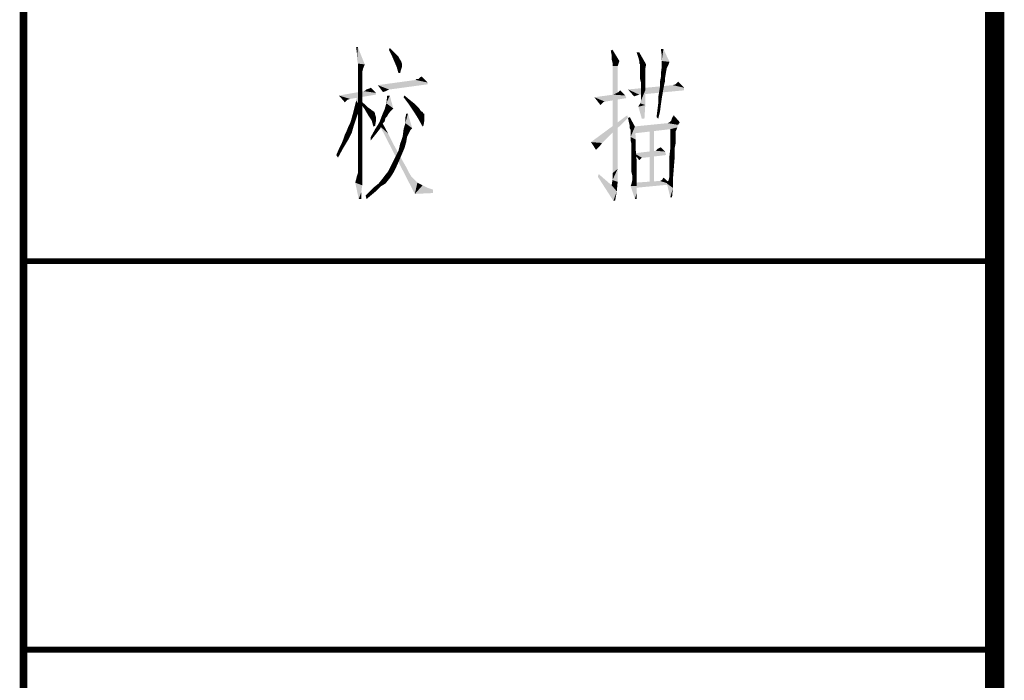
# Model space of a CAD drawing. Header units: millimetres. Extents: x 0 to 840, y 0 to 594.
# Tile 3 of 33: x 0 to 50, y 110 to 144. Entities that reach past the tile are written whole.
import ezdxf

# ---------------------------------------------------------------- set-up
doc = ezdxf.new("R2010")
doc.units = ezdxf.units.MM
doc.header["$LTSCALE"] = 46.2
doc.layers.get('0').update_dxf_attribs({"linetype": 'CONTINUOUS'})
doc.layers.add('GDU1040-22_DXF_FORMAT', color=7, linetype='CONTINUOUS')

# ---------------------------------------------------------------- blocks, each defined once
blk = doc.blocks.new('*T26')
at = {"color": 1, "linetype": 'Continuous'}
for p, q in [((0, 0), (50, 0)), ((0, 0), (0, -34)), ((50, 0), (50, -34)), ((0, -14), (50, -14)), ((0, -34), (50, -34))]:
    blk.add_line(p, q, dxfattribs=at)
blk = doc.blocks.new('*T27')
at = {"color": 1, "linetype": 'Continuous'}
for p, q in [((0, 0), (50, 0)), ((0, 0), (0, -34)), ((50, 0), (50, -34)), ((0, -14), (50, -14)), ((0, -34), (50, -34))]:
    blk.add_line(p, q, dxfattribs=at)

msp = doc.modelspace()

# ---------------------------------------------------------------- linework, layer by layer
at = {"color": 1, "linetype": 'Continuous'}
for points in [[(17.214, 143.022), (17.169, 142.667), (17.125, 143.022)], [(17.169, 142.4), (17.169, 142.667), (17.214, 143.022)], [(17.214, 142.178), (17.169, 142.4), (17.214, 143.022)], [(17.214, 142.178), (17.214, 143.022), (17.569, 142.133)], [(18.814, 142.889), (18.858, 142.978), (19.036, 142.8)], [(19.036, 142.8), (18.947, 142.622), (18.814, 142.889)], [(19.036, 142.8), (19.169, 142.667), (18.947, 142.622)], [(18.947, 142.622), (19.169, 142.667), (19.303, 142.533)], [(19.303, 142.533), (19.08, 142.311), (18.947, 142.622)], [(19.303, 142.533), (19.347, 142.444), (19.08, 142.311)], [(30.28, 142.622), (30.236, 142.844), (30.325, 142.889)], [(30.28, 142.4), (30.28, 142.622), (30.325, 142.889)], [(30.28, 142.4), (30.325, 142.889), (30.68, 142.311)], [(31.703, 142.756), (31.658, 142.489), (31.569, 142.756)], [(31.703, 142.311), (31.658, 142.489), (31.703, 142.756)], [(31.747, 142.133), (31.703, 142.311), (31.703, 142.756)], [(31.747, 142.133), (31.703, 142.756), (32.058, 142.133)], [(32.947, 142.933), (32.858, 142.622), (32.814, 142.933)], [(32.858, 142.311), (32.858, 142.622), (32.947, 142.933)], [(32.858, 142.311), (32.947, 142.933), (33.258, 142.267)], [(17.569, 142.133), (17.214, 142), (17.214, 142.178)], [(17.214, 141.911), (17.214, 142), (17.569, 142.133)], [(17.214, 141.911), (17.569, 142.133), (17.48, 141.911)], [(19.08, 142.311), (19.347, 142.444), (19.436, 142.311)], [(19.436, 142.311), (19.214, 142), (19.08, 142.311)], [(19.436, 142.311), (19.48, 142.178), (19.214, 142)], [(19.48, 142.178), (19.48, 142.133), (19.214, 142)], [(19.214, 142), (19.48, 142.133), (19.48, 142)], [(19.48, 142), (19.303, 141.689), (19.214, 142)], [(19.48, 142), (19.436, 141.867), (19.303, 141.689)], [(30.68, 142.311), (30.325, 142.222), (30.28, 142.4)], [(30.325, 142.222), (30.68, 142.311), (30.636, 142.178)], [(30.636, 142.178), (30.325, 142.044), (30.325, 142.222)], [(30.325, 142.044), (30.636, 142.178), (30.591, 142.044)], [(30.591, 142.044), (30.591, 141.956), (30.325, 136.533)], [(30.591, 142.044), (30.325, 136.533), (30.325, 142.044)], [(31.747, 142.133), (31.703, 142.178), (31.703, 142.311)], [(32.058, 142.133), (31.747, 142.089), (31.747, 142.133)], [(31.747, 142), (31.747, 142.089), (32.058, 142.133)], [(31.747, 141.956), (31.747, 142), (32.058, 142.133)], [(31.747, 141.956), (32.058, 142.133), (32.014, 141.911)], [(33.125, 141.956), (32.814, 141.644), (32.858, 142)], [(33.258, 142.267), (32.858, 142), (32.858, 142.311)], [(33.258, 142.267), (33.214, 142.133), (32.858, 142)], [(32.858, 142), (33.214, 142.133), (33.125, 141.956)], [(17.48, 141.911), (17.214, 141.778), (17.214, 141.911)], [(17.214, 141.778), (17.48, 141.911), (17.436, 141.733)], [(17.436, 141.733), (17.214, 141.511), (17.214, 141.778)], [(17.436, 141.733), (17.436, 141.644), (17.214, 141.511)], [(17.214, 141.511), (17.436, 141.644), (17.436, 141.467)], [(17.436, 141.467), (17.214, 141.2), (17.214, 141.511)], [(17.436, 141.467), (17.436, 141.244), (17.214, 141.2)], [(19.303, 141.689), (19.436, 141.867), (19.391, 141.689)], [(20.325, 141.378), (20.414, 141.467), (20.503, 141.511)], [(20.325, 141.378), (20.503, 141.511), (20.814, 141.2)], [(30.591, 141.956), (30.591, 141.867), (30.325, 136.533)], [(30.591, 141.867), (30.591, 141.778), (30.325, 136.533)], [(30.591, 141.778), (30.591, 141.644), (30.325, 136.533)], [(30.591, 141.644), (30.591, 141.467), (30.325, 136.533)], [(30.591, 141.467), (30.591, 141.244), (30.325, 136.533)], [(32.014, 141.911), (31.747, 141.822), (31.747, 141.956)], [(31.747, 141.733), (31.747, 141.822), (32.014, 141.911)], [(31.747, 141.733), (32.014, 141.911), (32.014, 141.733)], [(32.014, 141.733), (32.014, 141.644), (31.747, 141.556)], [(32.014, 141.733), (31.747, 141.556), (31.747, 141.733)], [(31.747, 141.556), (32.014, 141.644), (32.014, 141.422)], [(32.014, 141.422), (31.747, 141.378), (31.747, 141.556)], [(33.036, 141.467), (33.036, 141.289), (32.769, 141.244)], [(33.036, 141.467), (32.769, 141.244), (32.814, 141.467)], [(33.125, 141.956), (33.08, 141.733), (32.814, 141.644)], [(32.814, 141.467), (32.814, 141.644), (33.08, 141.733)], [(32.814, 141.467), (33.08, 141.733), (33.036, 141.467)], [(17.214, 141.2), (17.436, 141.244), (17.436, 140.933)], [(17.436, 140.933), (17.214, 140.844), (17.214, 141.2)], [(20.814, 141.2), (18.236, 141.067), (20.191, 141.333)], [(20.814, 141.2), (20.814, 141.111), (18.236, 141.067)], [(18.814, 140.844), (18.236, 141.067), (20.814, 141.111)], [(18.814, 140.844), (18.503, 140.711), (18.236, 141.067)], [(18.814, 140.844), (20.814, 141.111), (18.858, 140.844)], [(20.325, 141.378), (20.191, 141.333), (20.236, 141.378)], [(20.814, 141.2), (20.191, 141.333), (20.325, 141.378)], [(30.591, 141.244), (30.591, 141.022), (30.325, 136.533)], [(30.591, 141.022), (30.591, 140.711), (30.325, 136.533)], [(34.014, 140.933), (31.125, 140.844), (33.436, 141.067)], [(31.791, 141.2), (31.747, 141.378), (32.014, 141.422)], [(31.791, 141.2), (32.014, 141.422), (32.014, 141.156)], [(32.014, 141.156), (31.791, 140.844), (31.791, 141.2)], [(31.791, 140.844), (32.014, 141.156), (32.014, 140.8)], [(32.947, 140.889), (32.725, 140.711), (32.769, 140.978)], [(32.769, 141.244), (33.036, 141.289), (32.991, 141.111)], [(32.991, 141.111), (32.769, 140.978), (32.769, 141.244)], [(32.769, 140.978), (32.991, 141.111), (32.947, 140.889)], [(34.014, 140.933), (33.436, 141.067), (33.569, 141.111)], [(33.569, 141.111), (33.703, 141.244), (34.014, 140.933)], [(18.147, 140.667), (16.236, 140.533), (17.525, 140.756)], [(18.147, 140.667), (18.147, 140.578), (16.236, 140.533)], [(16.236, 140.533), (18.147, 140.578), (16.814, 140.356)], [(16.236, 140.533), (16.814, 140.356), (16.68, 140.311)], [(16.68, 140.311), (16.547, 140.178), (16.236, 140.533)], [(17.125, 140.267), (17.214, 140.667), (17.347, 139.956)], [(17.214, 140.844), (17.436, 140.933), (17.436, 140.533)], [(17.436, 140.533), (17.214, 140.4), (17.214, 140.844)], [(17.214, 140.4), (17.436, 140.533), (17.436, 140.089)], [(18.147, 140.667), (17.525, 140.756), (17.614, 140.8)], [(17.614, 140.8), (17.658, 140.844), (17.791, 140.889)], [(18.147, 140.667), (17.614, 140.8), (17.791, 140.889)], [(17.791, 140.889), (17.88, 140.933), (18.147, 140.667)], [(18.814, 140.844), (18.725, 140.8), (18.503, 140.711)], [(18.725, 140.8), (18.636, 140.756), (18.503, 140.711)], [(18.858, 140.533), (18.68, 140.133), (18.725, 140.533)], [(18.68, 140.133), (18.858, 140.533), (19.036, 139.867)], [(19.569, 140.444), (19.614, 140.533), (19.88, 140.311)], [(19.88, 140.311), (19.836, 140.089), (19.569, 140.444)], [(30.991, 140.533), (29.391, 140.444), (30.369, 140.578)], [(29.391, 140.444), (30.991, 140.533), (31.036, 140.4)], [(29.391, 140.444), (31.036, 140.4), (29.925, 140.222)], [(29.391, 140.444), (29.925, 140.222), (29.836, 140.178)], [(29.391, 140.444), (29.836, 140.178), (29.791, 140.133)], [(29.791, 140.133), (29.703, 140.044), (29.391, 140.444)], [(30.591, 140.711), (30.591, 140.356), (30.325, 136.533)], [(30.369, 140.578), (30.458, 140.622), (30.547, 140.667)], [(30.991, 140.533), (30.369, 140.578), (30.547, 140.667)], [(30.991, 140.533), (30.547, 140.667), (30.636, 140.711)], [(30.636, 140.711), (30.725, 140.8), (30.991, 140.533)], [(31.125, 140.844), (34.014, 140.933), (34.014, 140.8)], [(31.125, 140.844), (34.014, 140.8), (31.703, 140.578)], [(31.703, 140.578), (31.436, 140.489), (31.125, 140.844)], [(31.703, 140.578), (31.569, 140.533), (31.436, 140.489)], [(31.747, 140.133), (31.791, 140.267), (32.014, 140.8)], [(31.747, 140.133), (32.014, 140.8), (32.014, 140.044)], [(32.014, 140.8), (31.791, 140.578), (31.791, 140.844)], [(31.791, 140.356), (31.791, 140.578), (32.014, 140.8)], [(31.791, 140.267), (31.791, 140.356), (32.014, 140.8)], [(32.903, 140.622), (32.68, 140.444), (32.725, 140.711)], [(32.68, 140.444), (32.903, 140.622), (32.858, 140.356)], [(32.858, 140.356), (32.68, 140.133), (32.68, 140.444)], [(32.725, 140.711), (32.947, 140.889), (32.903, 140.622)], [(16.947, 139.556), (17.036, 139.911), (17.347, 139.956)], [(16.947, 139.556), (17.347, 139.956), (17.169, 139.467)], [(17.347, 139.956), (17.036, 139.911), (17.125, 140.267)], [(17.436, 140.089), (17.214, 139.867), (17.214, 140.4)], [(17.214, 139.867), (17.436, 140.089), (17.436, 139.556)], [(17.347, 140.133), (17.391, 140.222), (17.614, 140.044)], [(17.614, 140.044), (17.569, 139.822), (17.347, 140.133)], [(17.614, 140.044), (17.747, 139.911), (17.569, 139.822)], [(19.036, 139.867), (18.591, 139.822), (18.68, 140.133)], [(19.88, 140.311), (20.103, 140.133), (19.836, 140.089)], [(19.836, 140.089), (20.103, 140.133), (20.28, 139.956)], [(20.28, 139.956), (20.103, 139.689), (19.836, 140.089)], [(20.28, 139.956), (20.369, 139.867), (20.103, 139.689)], [(29.925, 140.222), (31.036, 140.4), (29.969, 140.222)], [(30.591, 140.356), (30.591, 140), (30.325, 136.533)], [(30.591, 140), (30.591, 139.556), (30.325, 136.533)], [(32.014, 140.044), (31.658, 139.956), (31.747, 140.133)], [(31.836, 139.333), (31.658, 139.956), (32.014, 140.044)], [(31.836, 139.333), (32.014, 140.044), (31.969, 139.333)], [(32.814, 140.044), (32.636, 139.778), (32.68, 140.133)], [(32.636, 139.778), (32.814, 140.044), (32.769, 139.689)], [(32.68, 140.133), (32.858, 140.356), (32.814, 140.044)], [(16.725, 138.933), (16.814, 139.111), (17.169, 139.467)], [(16.725, 138.933), (17.169, 139.467), (16.991, 138.933)], [(16.814, 139.111), (16.858, 139.244), (17.169, 139.467)], [(17.169, 139.467), (16.858, 139.244), (16.947, 139.556)], [(17.436, 139.556), (17.214, 139.289), (17.214, 139.867)], [(17.214, 139.289), (17.436, 139.556), (17.436, 138.978)], [(17.569, 139.822), (17.747, 139.911), (17.88, 139.822)], [(17.88, 139.822), (17.747, 139.511), (17.569, 139.822)], [(17.88, 139.822), (17.925, 139.778), (17.747, 139.511)], [(17.925, 139.778), (18.058, 139.689), (17.747, 139.511)], [(18.058, 139.689), (18.103, 139.6), (17.747, 139.511)], [(18.103, 139.6), (18.103, 139.556), (17.747, 139.511)], [(17.747, 139.511), (18.103, 139.556), (18.147, 139.422)], [(18.147, 139.422), (17.925, 139.244), (17.747, 139.511)], [(18.725, 139.467), (18.325, 139.156), (18.458, 139.511)], [(18.725, 139.467), (18.636, 139.378), (18.325, 139.156)], [(18.903, 139.733), (18.458, 139.511), (18.591, 139.822)], [(18.903, 139.733), (18.769, 139.556), (18.458, 139.511)], [(18.458, 139.511), (18.769, 139.556), (18.725, 139.467)], [(18.591, 139.822), (19.036, 139.867), (18.903, 139.733)], [(19.791, 139.6), (19.658, 139.378), (19.703, 139.6)], [(19.658, 139.111), (19.658, 139.378), (19.791, 139.6)], [(19.658, 139.111), (19.791, 139.6), (20.014, 138.844)], [(20.369, 139.867), (20.458, 139.733), (20.103, 139.689)], [(20.103, 139.689), (20.458, 139.733), (20.547, 139.689)], [(20.547, 139.689), (20.325, 139.333), (20.103, 139.689)], [(20.547, 139.689), (20.591, 139.6), (20.325, 139.333)], [(20.636, 139.6), (20.636, 139.511), (20.325, 139.333)], [(20.591, 139.6), (20.636, 139.6), (20.325, 139.333)], [(20.636, 139.511), (20.636, 139.422), (20.325, 139.333)], [(31.125, 139.378), (29.214, 138.133), (31.08, 139.511)], [(30.591, 139.556), (30.591, 139.067), (30.325, 136.533)], [(32.769, 139.689), (32.591, 139.422), (32.636, 139.778)], [(32.591, 139.422), (32.769, 139.689), (32.68, 139.333)], [(33.347, 139.244), (33.391, 139.378), (33.48, 139.511)], [(33.347, 139.244), (33.48, 139.511), (33.791, 139.156)], [(16.991, 138.933), (16.636, 138.711), (16.725, 138.933)], [(16.636, 138.711), (16.991, 138.933), (16.903, 138.622)], [(17.436, 138.978), (17.214, 138.711), (17.214, 139.289)], [(17.214, 138.711), (17.436, 138.978), (17.436, 138.356)], [(17.925, 139.244), (18.147, 139.422), (18.147, 139.244)], [(18.147, 139.244), (18.014, 138.933), (17.925, 139.244)], [(18.147, 139.244), (18.103, 138.978), (18.014, 138.933)], [(18.458, 139.067), (18.103, 138.8), (18.325, 139.156)], [(18.458, 139.067), (18.369, 138.844), (18.103, 138.8)], [(18.636, 139.378), (18.591, 139.2), (18.325, 139.156)], [(18.325, 139.156), (18.591, 139.2), (18.458, 139.067)], [(18.369, 138.933), (18.458, 139.156), (18.769, 138.578)], [(18.769, 138.578), (20.147, 135.467), (18.369, 138.933)], [(20.014, 138.844), (19.569, 138.8), (19.658, 139.111)], [(20.325, 139.333), (20.636, 139.422), (20.636, 139.244)], [(20.636, 139.244), (20.547, 138.933), (20.325, 139.333)], [(20.636, 139.244), (20.591, 138.978), (20.547, 138.933)], [(31.125, 139.378), (30.769, 139.022), (29.214, 138.133)], [(30.769, 139.022), (30.458, 138.756), (29.214, 138.133)], [(30.591, 139.067), (30.591, 138.578), (30.325, 136.533)], [(31.169, 139.156), (31.125, 139.378), (31.214, 139.422)], [(31.214, 138.978), (31.169, 139.156), (31.214, 139.422)], [(31.214, 138.978), (31.214, 139.422), (31.48, 138.933)], [(31.48, 138.933), (31.214, 138.844), (31.214, 138.978)], [(31.258, 138.756), (31.214, 138.844), (31.48, 138.933)], [(31.258, 138.711), (31.258, 138.756), (31.48, 138.933)], [(31.258, 138.667), (31.258, 138.711), (31.48, 138.933)], [(31.258, 138.533), (31.258, 138.667), (31.48, 138.933)], [(31.258, 138.4), (31.258, 138.533), (31.48, 138.933)], [(31.258, 138.4), (31.48, 138.933), (31.525, 138.267)], [(33.703, 139.022), (31.391, 138.933), (33.169, 139.111)], [(31.391, 138.933), (33.703, 139.022), (33.658, 138.889)], [(33.658, 138.889), (31.391, 138.578), (31.391, 138.933)], [(32.458, 138.933), (32.236, 136.044), (32.236, 138.933)], [(32.236, 136.044), (32.458, 138.933), (32.458, 136.044)], [(33.791, 139.156), (33.169, 139.111), (33.258, 139.156)], [(33.169, 139.111), (33.791, 139.156), (33.703, 139.022)], [(33.791, 139.156), (33.258, 139.156), (33.347, 139.244)], [(16.458, 138.267), (16.547, 138.533), (16.903, 138.622)], [(16.458, 138.267), (16.903, 138.622), (16.725, 138.267)], [(16.903, 138.622), (16.547, 138.533), (16.636, 138.711)], [(17.436, 138.356), (17.214, 138.178), (17.214, 138.711)], [(18.236, 138.667), (17.88, 138.4), (18.103, 138.8)], [(18.236, 138.667), (18.058, 138.444), (17.88, 138.4)], [(17.88, 138.4), (18.058, 138.444), (17.88, 138.222)], [(18.103, 138.8), (18.369, 138.844), (18.236, 138.667)], [(18.769, 138.578), (19.036, 138.044), (20.147, 135.467)], [(19.747, 138.4), (19.391, 138.044), (19.525, 138.444)], [(19.925, 138.756), (19.525, 138.444), (19.569, 138.8)], [(19.925, 138.756), (19.836, 138.578), (19.525, 138.444)], [(19.525, 138.444), (19.836, 138.578), (19.747, 138.4)], [(19.569, 138.8), (20.014, 138.844), (19.925, 138.756)], [(30.458, 138.756), (30.191, 138.489), (29.214, 138.133)], [(30.191, 138.489), (29.969, 138.267), (29.214, 138.133)], [(30.591, 138.578), (30.591, 138), (30.325, 136.533)], [(33.658, 138.889), (33.303, 138.8), (31.391, 138.578)], [(33.303, 138.8), (33.658, 138.889), (33.614, 138.756)], [(33.614, 138.756), (33.303, 138.267), (33.303, 138.8)], [(33.614, 138.756), (33.569, 138.667), (33.303, 138.267)], [(33.569, 138.667), (33.569, 138.578), (33.303, 138.267)], [(33.569, 138.578), (33.569, 138.489), (33.303, 138.267)], [(33.569, 138.489), (33.569, 138.4), (33.303, 138.267)], [(16.458, 137.822), (16.236, 137.778), (16.369, 138.044)], [(16.725, 138.267), (16.369, 138.044), (16.458, 138.267)], [(16.369, 138.044), (16.725, 138.267), (16.458, 137.822)], [(17.214, 138.178), (17.436, 138.356), (17.436, 137.778)], [(17.436, 137.778), (17.214, 137.733), (17.214, 138.178)], [(19.036, 138.044), (19.303, 137.556), (20.147, 135.467)], [(19.614, 137.822), (19.303, 137.689), (19.391, 138.044)], [(19.747, 138.4), (19.703, 138.133), (19.391, 138.044)], [(19.391, 138.044), (19.703, 138.133), (19.614, 137.822)], [(29.214, 138.133), (29.969, 138.267), (29.791, 138.089)], [(29.791, 138.089), (29.48, 137.733), (29.214, 138.133)], [(29.791, 138.089), (29.569, 137.822), (29.48, 137.733)], [(29.791, 138.089), (29.658, 137.911), (29.569, 137.822)], [(30.591, 138), (30.591, 137.422), (30.325, 136.533)], [(31.525, 138.267), (31.258, 138.222), (31.258, 138.4)], [(31.303, 138.044), (31.258, 138.222), (31.525, 138.267)], [(31.303, 137.778), (31.303, 138.044), (31.525, 138.267)], [(31.303, 137.778), (31.525, 138.267), (31.525, 137.689)], [(33.303, 138.267), (33.569, 138.4), (33.569, 138.222)], [(33.569, 138.222), (33.303, 137.822), (33.303, 138.267)], [(33.569, 138.222), (33.569, 138.044), (33.303, 137.822)], [(33.303, 137.822), (33.569, 138.044), (33.525, 137.822)], [(16.103, 137.467), (16.236, 137.778), (16.458, 137.822)], [(16.103, 137.467), (16.458, 137.822), (16.191, 137.333)], [(17.214, 137.378), (17.214, 137.733), (17.436, 137.778)], [(17.214, 137.378), (17.436, 137.778), (17.436, 137.244)], [(19.48, 137.511), (19.125, 137.333), (19.303, 137.689)], [(19.125, 137.333), (19.48, 137.511), (19.347, 137.2)], [(19.303, 137.689), (19.614, 137.822), (19.48, 137.511)], [(19.303, 137.556), (19.525, 137.156), (20.147, 135.467)], [(30.591, 137.422), (30.591, 136.756), (30.325, 136.533)], [(31.525, 137.689), (31.303, 137.511), (31.303, 137.778)], [(31.303, 137.2), (31.303, 137.511), (31.525, 137.689)], [(31.303, 137.2), (31.525, 137.689), (31.569, 137.156)], [(33.036, 137.644), (31.436, 137.556), (32.547, 137.689)], [(31.436, 137.556), (33.036, 137.644), (33.08, 137.467)], [(31.436, 137.556), (33.08, 137.467), (31.836, 137.333)], [(31.836, 137.333), (31.703, 137.2), (31.436, 137.556)], [(31.836, 137.333), (33.08, 137.467), (31.969, 137.333)], [(32.547, 137.689), (32.636, 137.778), (32.814, 137.867)], [(32.547, 137.689), (32.814, 137.867), (33.036, 137.644)], [(33.525, 137.822), (33.525, 137.6), (33.258, 137.422)], [(33.525, 137.822), (33.258, 137.422), (33.303, 137.822)], [(33.258, 137.422), (33.525, 137.6), (33.525, 137.333)], [(33.525, 137.333), (33.258, 137.067), (33.258, 137.422)], [(17.436, 137.244), (17.214, 137.067), (17.214, 137.378)], [(17.214, 136.844), (17.214, 137.067), (17.436, 137.244)], [(17.214, 136.711), (17.214, 136.844), (17.436, 137.244)], [(17.214, 136.711), (17.436, 137.244), (17.436, 136.711)], [(18.858, 136.8), (18.947, 136.978), (19.347, 137.2)], [(18.858, 136.8), (19.347, 137.2), (19.169, 136.8)], [(19.347, 137.2), (18.947, 136.978), (19.125, 137.333)], [(19.525, 137.156), (19.703, 136.844), (20.147, 135.467)], [(31.569, 137.156), (31.303, 136.978), (31.303, 137.2)], [(31.303, 136.756), (31.303, 136.978), (31.569, 137.156)], [(31.303, 136.756), (31.569, 137.156), (31.569, 136.667)], [(33.258, 136.8), (33.258, 137.067), (33.525, 137.333)], [(33.258, 136.8), (33.525, 137.333), (33.48, 136.756)], [(17.436, 136.267), (17.125, 136.222), (17.169, 136.4)], [(17.169, 136.4), (17.214, 136.533), (17.436, 136.711)], [(17.169, 136.4), (17.436, 136.711), (17.436, 136.267)], [(17.436, 136.711), (17.214, 136.622), (17.214, 136.711)], [(17.214, 136.533), (17.214, 136.622), (17.436, 136.711)], [(18.947, 136.4), (18.458, 136.222), (18.591, 136.4)], [(18.458, 136.222), (18.947, 136.4), (18.814, 136.222)], [(19.08, 136.622), (18.591, 136.4), (18.769, 136.622)], [(18.591, 136.4), (19.08, 136.622), (18.947, 136.4)], [(19.169, 136.8), (18.769, 136.622), (18.858, 136.8)], [(18.769, 136.622), (19.169, 136.8), (19.08, 136.622)], [(19.703, 136.844), (19.836, 136.578), (20.147, 135.467)], [(19.836, 136.578), (19.969, 136.356), (20.147, 135.467)], [(29.569, 136.356), (29.614, 136.489), (30.28, 135.911)], [(30.325, 136.178), (30.325, 136.533), (30.591, 136.756)], [(30.325, 136.178), (30.591, 136.756), (30.591, 136.089)], [(31.569, 136.667), (31.303, 136.578), (31.303, 136.756)], [(31.347, 136.4), (31.303, 136.578), (31.569, 136.667)], [(31.347, 136.311), (31.347, 136.4), (31.569, 136.667)], [(31.347, 136.222), (31.347, 136.311), (31.569, 136.667)], [(31.347, 136.222), (31.569, 136.667), (31.569, 136.222)], [(33.48, 136.756), (33.258, 136.578), (33.258, 136.8)], [(33.258, 136.444), (33.258, 136.578), (33.48, 136.756)], [(33.258, 136.356), (33.258, 136.444), (33.48, 136.756)], [(33.258, 136.356), (33.48, 136.756), (33.436, 136.222)], [(17.08, 136.044), (17.125, 136.222), (17.436, 136.267)], [(17.08, 136.044), (17.436, 136.267), (17.436, 135.911)], [(17.436, 135.911), (17.258, 135.2), (17.08, 136.044)], [(17.436, 135.911), (17.391, 135.556), (17.258, 135.2)], [(18.636, 136), (18.414, 135.867), (18.058, 135.822)], [(18.636, 136), (18.058, 135.822), (18.28, 136)], [(18.814, 136.222), (18.28, 136), (18.458, 136.222)], [(18.28, 136), (18.814, 136.222), (18.636, 136)], [(19.969, 136.356), (20.103, 136.222), (20.147, 135.467)], [(20.103, 136.222), (20.28, 136.044), (20.147, 135.467)], [(20.28, 136.044), (20.547, 135.911), (20.147, 135.467)], [(20.547, 135.911), (20.814, 135.778), (20.147, 135.467)], [(30.28, 135.911), (30.369, 135.111), (29.569, 136.356)], [(30.591, 136.089), (30.28, 135.911), (30.325, 136.178)], [(30.28, 135.911), (30.591, 136.089), (30.547, 135.6)], [(30.28, 135.911), (30.547, 135.6), (30.369, 135.111)], [(31.258, 135.867), (31.303, 136), (31.569, 136.222)], [(31.258, 135.867), (31.569, 136.222), (31.569, 135.867)], [(31.303, 136), (31.347, 136.178), (31.569, 136.222)], [(31.569, 136.222), (31.347, 136.178), (31.347, 136.222)], [(32.769, 136.133), (31.48, 136.044), (32.725, 136.133)], [(33.347, 135.956), (31.48, 136.044), (32.769, 136.133)], [(33.347, 135.956), (31.48, 135.778), (31.48, 136.044)], [(33.347, 135.956), (32.769, 136.133), (32.858, 136.178)], [(33.347, 135.956), (32.858, 136.178), (32.903, 136.222)], [(32.903, 136.222), (32.947, 136.311), (33.347, 135.956)], [(33.125, 136), (33.214, 136.178), (33.436, 136.222)], [(33.125, 136), (33.436, 136.222), (33.436, 135.778)], [(33.436, 135.778), (33.303, 135.289), (33.125, 136)], [(33.436, 136.222), (33.214, 136.178), (33.258, 136.356)], [(17.258, 135.2), (17.391, 135.556), (17.391, 135.2)], [(17.925, 135.422), (17.614, 135.378), (17.836, 135.6)], [(17.614, 135.378), (17.925, 135.422), (17.658, 135.2)], [(18.191, 135.644), (17.836, 135.6), (18.058, 135.822)], [(17.836, 135.6), (18.191, 135.644), (17.925, 135.422)], [(18.058, 135.822), (18.414, 135.867), (18.191, 135.644)], [(20.814, 135.778), (21.08, 135.689), (20.147, 135.467)], [(21.08, 135.689), (21.08, 135.511), (20.147, 135.467)], [(30.369, 135.111), (30.547, 135.6), (30.458, 135.111)], [(31.569, 135.867), (31.48, 135.2), (31.258, 135.867)], [(31.569, 135.867), (31.569, 135.511), (31.48, 135.2)], [(31.48, 135.2), (31.569, 135.511), (31.569, 135.2)], [(33.303, 135.289), (33.436, 135.778), (33.391, 135.289)]]:
    msp.add_solid(points, dxfattribs=at)
at = {"layer": 'GDU1040-22_DXF_FORMAT', "color": 1, "linetype": 'Continuous'}
for points, const_width in [([(0, 0), (0, 594.2)], 0.4), ([(0, 132), (50, 132)], 0.3), ([(0, 112), (50, 112)], 0.3)]:
    msp.add_lwpolyline(points, dxfattribs=dict(at, const_width=const_width))
at = {"layer": 'GDU1040-22_DXF_FORMAT', "color": 7, "linetype": 'Continuous', "const_width": 1}
msp.add_lwpolyline([(50, 584.5), (50, 9.5)], dxfattribs=at)

# ---------------------------------------------------------------- block references
for name, p in [('*T26', (0, 146)), ('*T27', (0, 112))]:
    msp.add_blockref(name, p)

doc.saveas('drawing.dxf')
